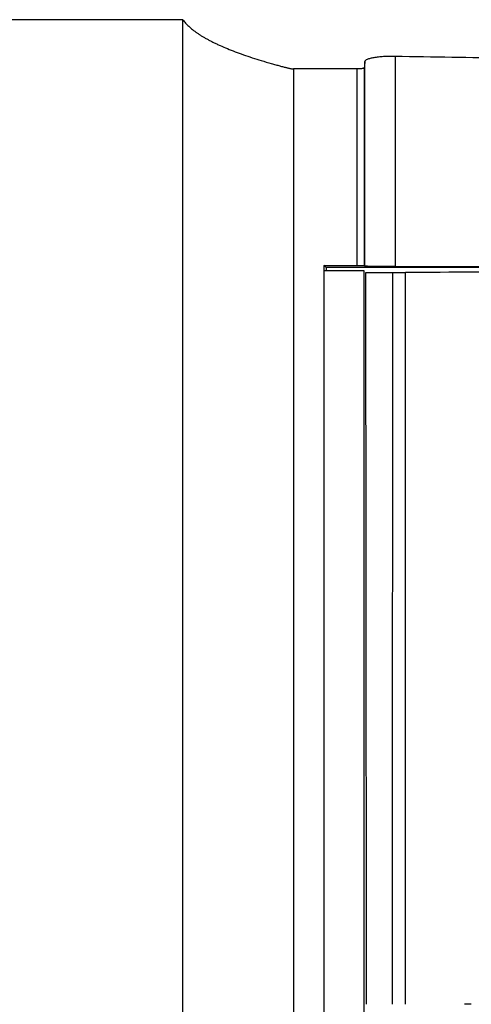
# Model space of a CAD drawing. Header units: millimetres. Extents: x -945 to 1227, y -951 to 1232.
# Tile 112 of 171: x 208 to 241, y 290 to 361. Entities that reach past the tile are written whole.
import ezdxf

# ---------------------------------------------------------------- set-up
doc = ezdxf.new("R2010")
doc.units = ezdxf.units.MM

msp = doc.modelspace()

# ---------------------------------------------------------------- linework, layer by layer
at = {"color": 7, "linetype": 'Continuous', "lineweight": 25}
for p, q in [((219.968, 360.811), (94.021, 360.811)), ((232.579, 357.248), (227.968, 357.248)), ((230.168, 343.048), (232.578, 343.048)), ((233.068, 342.65), (230.173, 342.65)), ((230.325, 342.892), (230.326, 342.65)), ((321.414, 342.892), (230.325, 342.892)), ((233.078, 343.039), (233.122, 342.995)), ((233.197, 342.522), (235.118, 342.526)), ((235.118, 342.526), (236.069, 342.528))]:
    msp.add_line(p, q, dxfattribs=at)
at = {"color": 7, "linetype": 'Continuous', "lineweight": 25, "flags": 128}
for points in [[(230.325, 342.892), (230.272, 342.945), (230.168, 343.048)], [(235.118, 342.526), (235.116, 335.931), (235.114, 329.33), (235.112, 322.724), (235.11, 316.112), (235.109, 309.495), (235.107, 302.873), (235.106, 296.248), (235.105, 289.618)]]:
    msp.add_lwpolyline(points, dxfattribs=at)
at = {"color": 7, "linetype": 'Continuous', "lineweight": 25}
for points in [[(219.968, 243.44), (219.968, 282.891), (219.968, 322.151), (219.968, 360.811)], [(243.498, 358.019), (240.769, 358.059), (238.043, 358.105), (235.322, 358.156)], [(235.322, 358.156), (235.322, 353.099), (235.322, 348.033), (235.322, 342.96)], [(233.122, 357.793), (233.108, 357.642), (233.094, 357.491), (233.079, 357.339)], [(233.122, 342.995), (233.122, 347.935), (233.122, 352.868), (233.122, 357.793)], [(227.968, 357.248), (227.968, 318.693), (227.968, 279.621), (227.968, 240.406)], [(232.578, 343.048), (232.578, 347.789), (232.579, 352.522), (232.579, 357.248)], [(233.079, 357.339), (233.079, 352.583), (233.078, 347.816), (233.078, 343.039)], [(230.168, 343.048), (230.168, 309.113), (230.168, 274.815), (230.168, 240.407)], [(235.322, 342.96), (238.721, 342.966), (242.125, 342.971), (245.532, 342.976)], [(236.069, 342.563), (239.399, 342.569), (242.733, 342.574), (246.069, 342.579)], [(236.07, 289.618), (236.07, 307.313), (236.07, 324.974), (236.069, 342.563)]]:
    msp.add_open_spline(points, degree=3, dxfattribs=at)
for points, knots in [([(219.968, 360.811), (219.998, 360.771), (220.057, 360.691), (220.16, 360.57), (220.271, 360.451), (220.394, 360.331), (220.526, 360.213), (220.669, 360.095), (220.822, 359.977), (220.985, 359.86), (221.159, 359.743), (221.342, 359.627), (221.537, 359.512), (221.741, 359.397), (221.956, 359.282), (222.18, 359.168), (222.416, 359.055), (222.906, 358.829), (223.718, 358.495), (224.743, 358.135), (225.643, 357.852), (226.216, 357.682), (226.664, 357.554), (226.914, 357.486), (227.102, 357.436), (227.231, 357.402), (227.35, 357.372), (227.46, 357.345), (227.561, 357.321), (227.652, 357.301), (227.733, 357.284), (227.804, 357.27), (227.867, 357.26), (227.919, 357.252), (227.954, 357.249), (227.968, 357.248)], [0, 0, 0, 0, 0.031473, 0.062876, 0.094217, 0.125503, 0.156741, 0.187938, 0.219102, 0.25024, 0.281359, 0.312468, 0.343572, 0.374681, 0.4058, 0.436938, 0.468102, 0.499299, 0.623871, 0.749347, 0.810213, 0.874618, 0.90204, 0.926315, 0.937699, 0.948134, 0.957622, 0.966163, 0.973761, 0.980418, 0.986141, 0.990938, 0.994823, 0.997823, 1, 1, 1, 1]), ([(235.322, 358.156), (235.276, 358.156), (235.182, 358.158), (235.04, 358.157), (234.898, 358.155), (234.757, 358.151), (234.617, 358.146), (234.395, 358.134), (234.095, 358.108), (233.766, 358.063), (233.489, 358.005), (233.288, 357.94), (233.174, 357.877), (233.13, 357.829), (233.125, 357.803), (233.122, 357.793)], [0, 0, 0, 0, 0.041082, 0.08258, 0.124406, 0.166465, 0.208657, 0.250881, 0.371079, 0.50032, 0.617151, 0.749936, 0.868818, 0.951078, 1, 1, 1, 1]), ([(233.079, 357.339), (233.078, 357.336), (233.076, 357.328), (233.063, 357.317), (233.039, 357.303), (232.998, 357.289), (232.929, 357.273), (232.831, 357.26), (232.707, 357.25), (232.621, 357.249), (232.579, 357.248)], [0, 0, 0, 0, 0.080664, 0.164602, 0.251392, 0.376385, 0.500797, 0.677555, 0.845205, 1, 1, 1, 1]), ([(230.172, 240.407), (230.172, 248.977), (230.172, 257.536), (230.172, 274.635), (230.172, 283.177), (230.172, 308.754), (230.172, 325.746), (230.173, 342.65)], [0, 0, 0, 0, 0.25, 0.25, 0.5, 0.5, 1, 1, 1, 1]), ([(232.578, 343.048), (232.602, 343.048), (232.651, 343.048), (232.725, 343.048), (232.799, 343.047), (232.868, 343.046), (232.946, 343.045), (233.045, 343.044), (233.065, 343.041), (233.078, 343.039)], [0, 0, 0, 0, 0.092825, 0.190327, 0.291718, 0.395953, 0.501795, 0.687518, 1, 1, 1, 1]), ([(233.071, 153.788), (233.07, 185.354), (233.07, 217.006), (233.069, 280.091), (233.068, 311.523), (233.068, 342.65)], [0, 0, 0, 0, 0.5, 0.5, 1, 1, 1, 1]), ([(235.322, 342.96), (235.276, 342.96), (235.183, 342.96), (235.045, 342.96), (234.907, 342.96), (234.771, 342.96), (234.635, 342.961), (234.414, 342.962), (234.116, 342.964), (233.78, 342.969), (233.5, 342.974), (233.314, 342.98), (233.201, 342.985), (233.138, 342.99), (233.128, 342.993), (233.122, 342.995)], [0, 0, 0, 0, 0.04201, 0.083631, 0.125068, 0.16653, 0.208225, 0.250356, 0.374871, 0.499982, 0.624486, 0.749596, 0.833201, 0.916146, 1, 1, 1, 1]), ([(233.247, 289.618), (233.246, 290.578), (233.244, 292.5), (233.241, 295.386), (233.239, 298.279), (233.236, 301.18), (233.233, 304.088), (233.23, 307.003), (233.228, 309.925), (233.225, 312.854), (233.222, 315.79), (233.219, 318.734), (233.216, 321.684), (233.214, 324.641), (233.211, 327.605), (233.208, 330.575), (233.205, 333.553), (233.202, 336.537), (233.2, 339.527), (233.198, 341.523), (233.197, 342.522)], [0, 0, 0, 0, 0.054278, 0.108706, 0.163285, 0.218014, 0.272893, 0.327923, 0.383103, 0.438433, 0.493914, 0.549545, 0.605326, 0.661257, 0.717339, 0.773571, 0.829953, 0.886485, 0.943167, 1, 1, 1, 1]), ([(240.82, 289.619), (240.819, 289.619), (240.818, 289.619), (240.805, 289.619), (240.781, 289.619), (240.739, 289.618), (240.669, 289.619), (240.57, 289.619), (240.447, 289.619), (240.361, 289.619), (240.32, 289.619)], [0, 0, 0, 0, 0.080355, 0.164269, 0.251245, 0.375688, 0.500689, 0.675581, 0.843614, 1, 1, 1, 1])]:
    msp.add_open_spline(points, degree=3, knots=knots, dxfattribs=at)

doc.saveas('drawing.dxf')
